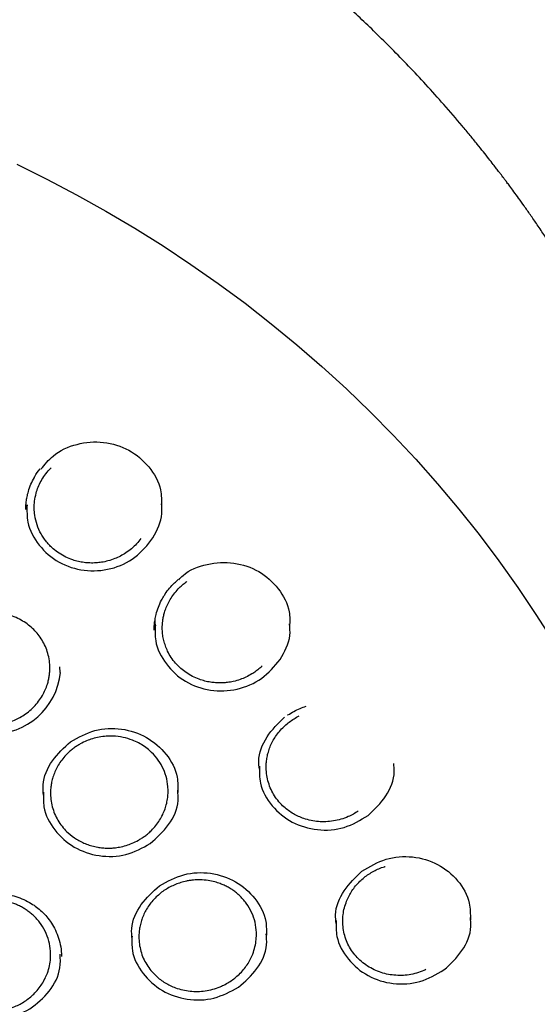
# Model space of a CAD drawing. Header units: millimetres. Extents: x 8 to 1577, y 12 to 2536.
# Tile 46 of 52: x 785 to 798, y 2140 to 2165. Entities that reach past the tile are written whole.
import ezdxf

# ---------------------------------------------------------------- set-up
doc = ezdxf.new("R2010")
doc.units = ezdxf.units.MM

msp = doc.modelspace()

# ---------------------------------------------------------------- linework, layer by layer
at = {"color": 7, "linetype": 'Continuous', "lineweight": 30}
for p, q in [((785.596, 2153.304), (785.637, 2153.343)), ((785.029, 2152.333), (785.025, 2152.395)), ((788.28, 2149.291), (788.274, 2149.494)), ((785.873, 2148.165), (785.857, 2148.303))]:
    msp.add_line(p, q, dxfattribs=at)
at = {"color": 7, "linetype": 'Continuous', "lineweight": 30, "flags": 128}
msp.add_lwpolyline([(784.768, 2161.032), (785.532, 2160.655), (786.285, 2160.26), (787.027, 2159.846), (787.757, 2159.414), (788.475, 2158.964), (789.179, 2158.496), (789.871, 2158.012), (790.549, 2157.51), (791.213, 2156.992), (791.862, 2156.458), (792.495, 2155.909), (793.114, 2155.344), (793.716, 2154.764), (794.302, 2154.169), (794.871, 2153.56), (795.423, 2152.937), (795.957, 2152.301), (796.474, 2151.653), (796.972, 2150.991), (797.452, 2150.318), (797.912, 2149.633), (798.354, 2148.937)], dxfattribs=at)
at = {"color": 7, "linetype": 'Continuous', "lineweight": 30}
msp.add_arc((784.159, 2148.327), 1.722, 182.4223, 354.5833, dxfattribs=at)
for points, knots in [([(802.175, 2150.439), (802.162, 2150.485), (802.133, 2150.586), (802.084, 2150.752), (802.027, 2150.944), (801.961, 2151.163), (801.887, 2151.403), (801.803, 2151.666), (801.7, 2151.979), (801.574, 2152.348), (801.42, 2152.775), (801.244, 2153.246), (801.04, 2153.759), (800.807, 2154.316), (800.545, 2154.906), (800.253, 2155.527), (799.972, 2156.091), (799.71, 2156.591), (799.476, 2157.021), (799.236, 2157.447), (798.996, 2157.855), (798.766, 2158.236), (798.546, 2158.588), (798.337, 2158.912), (798.139, 2159.213), (797.952, 2159.49), (797.778, 2159.742), (797.621, 2159.966), (797.481, 2160.161), (797.359, 2160.328), (797.26, 2160.462), (797.183, 2160.566), (797.126, 2160.643), (797.079, 2160.705), (797.033, 2160.765), (796.98, 2160.835), (796.912, 2160.924), (796.824, 2161.039), (796.713, 2161.181), (796.578, 2161.352), (796.421, 2161.548), (796.241, 2161.769), (795.961, 2162.105), (795.591, 2162.537), (795.138, 2163.041), (794.698, 2163.512), (794.272, 2163.95), (793.862, 2164.356), (793.463, 2164.738), (793.059, 2165.112), (792.624, 2165.501), (792.145, 2165.914), (791.617, 2166.35), (791.052, 2166.797), (790.449, 2167.252), (789.809, 2167.714), (789.123, 2168.182), (788.392, 2168.656), (787.671, 2169.096), (786.97, 2169.502), (786.294, 2169.872), (785.604, 2170.231), (784.917, 2170.568), (784.251, 2170.876), (783.612, 2171.157), (783, 2171.411), (782.416, 2171.64), (781.861, 2171.847), (781.34, 2172.031), (780.852, 2172.196), (780.399, 2172.341), (779.976, 2172.471), (779.596, 2172.582), (779.257, 2172.678), (778.96, 2172.758), (778.699, 2172.827), (778.489, 2172.881), (778.328, 2172.921), (778.201, 2172.952), (778.08, 2172.981), (777.937, 2173.015), (777.758, 2173.057), (777.532, 2173.109), (777.264, 2173.168), (776.954, 2173.233), (776.602, 2173.304), (776.208, 2173.379), (775.771, 2173.456), (775.291, 2173.535), (774.769, 2173.613), (774.203, 2173.689), (773.594, 2173.76), (772.903, 2173.828), (772.149, 2173.887), (771.353, 2173.931), (770.574, 2173.957), (769.745, 2173.966), (768.872, 2173.955), (767.959, 2173.918), (767.083, 2173.861), (766.244, 2173.786), (765.53, 2173.706), (764.934, 2173.627), (764.446, 2173.556), (763.976, 2173.481), (763.521, 2173.402), (763.084, 2173.321), (762.695, 2173.243), (762.362, 2173.174), (762.093, 2173.115), (761.867, 2173.063), (761.691, 2173.023), (761.561, 2172.992), (761.472, 2172.97), (761.401, 2172.953), (761.324, 2172.934), (761.22, 2172.909), (761.079, 2172.873), (760.911, 2172.83), (760.721, 2172.781), (760.509, 2172.724), (760.24, 2172.65), (759.906, 2172.555), (759.502, 2172.435), (759.057, 2172.296), (758.574, 2172.139), (758.066, 2171.965), (757.548, 2171.778), (756.886, 2171.527), (756.085, 2171.202), (755.149, 2170.789), (754.2, 2170.337), (753.239, 2169.841), (752.269, 2169.3), (751.312, 2168.725), (750.372, 2168.117), (749.484, 2167.499), (748.654, 2166.883), (747.889, 2166.278), (747.159, 2165.666), (746.466, 2165.049), (745.808, 2164.43), (745.185, 2163.809), (744.639, 2163.236), (744.166, 2162.716), (743.766, 2162.258), (743.398, 2161.819), (743.127, 2161.486), (742.943, 2161.254), (742.838, 2161.12), (742.746, 2161.003), (742.676, 2160.911), (742.628, 2160.848), (742.591, 2160.8), (742.553, 2160.75), (742.504, 2160.685), (742.436, 2160.595), (742.348, 2160.476), (742.237, 2160.326), (742.109, 2160.149), (741.963, 2159.946), (741.805, 2159.72), (741.559, 2159.364), (741.233, 2158.874), (740.848, 2158.265), (740.477, 2157.647), (740.121, 2157.023), (739.77, 2156.371), (739.465, 2155.772), (739.206, 2155.234), (738.989, 2154.762), (738.776, 2154.278), (738.572, 2153.792), (738.382, 2153.316), (738.211, 2152.867), (738.06, 2152.449), (737.926, 2152.064), (737.808, 2151.711), (737.706, 2151.392), (737.617, 2151.106), (737.542, 2150.853), (737.478, 2150.636), (737.441, 2150.501), (737.423, 2150.439)], [0, 0, 0, 0, 0.001644, 0.003567, 0.005926, 0.008642, 0.011704, 0.015019, 0.018579, 0.023611, 0.029063, 0.034936, 0.041694, 0.048934, 0.056656, 0.06486, 0.073546, 0.07922, 0.085081, 0.091045, 0.096702, 0.101999, 0.106935, 0.111512, 0.115728, 0.119759, 0.123395, 0.126635, 0.12948, 0.131931, 0.133986, 0.13539, 0.136523, 0.137384, 0.138168, 0.139194, 0.140505, 0.142143, 0.144321, 0.146894, 0.149861, 0.153223, 0.156966, 0.165341, 0.17331, 0.180874, 0.188033, 0.194788, 0.201137, 0.207384, 0.214068, 0.221552, 0.229529, 0.237999, 0.246702, 0.255871, 0.265506, 0.275605, 0.28617, 0.294797, 0.303711, 0.312856, 0.321711, 0.330153, 0.33818, 0.345793, 0.352992, 0.359777, 0.366147, 0.372001, 0.377456, 0.382511, 0.387167, 0.391045, 0.394595, 0.397716, 0.400318, 0.401997, 0.403407, 0.404797, 0.406269, 0.408439, 0.411091, 0.414224, 0.417838, 0.421934, 0.426512, 0.43157, 0.437111, 0.443132, 0.449635, 0.45662, 0.464085, 0.473353, 0.48246, 0.491324, 0.499945, 0.510755, 0.521155, 0.531147, 0.540731, 0.549906, 0.555693, 0.561304, 0.56674, 0.572001, 0.577087, 0.581955, 0.585584, 0.588725, 0.591376, 0.593539, 0.594895, 0.595949, 0.596701, 0.597372, 0.598676, 0.600383, 0.602357, 0.6046, 0.60711, 0.609889, 0.614191, 0.61901, 0.624346, 0.630198, 0.636467, 0.64279, 0.649134, 0.660817, 0.672571, 0.684395, 0.697141, 0.709968, 0.722876, 0.735865, 0.748901, 0.760534, 0.7719, 0.782999, 0.79383, 0.804396, 0.814693, 0.824724, 0.832252, 0.839416, 0.846155, 0.852469, 0.85459, 0.856659, 0.858496, 0.859866, 0.860768, 0.861303, 0.862016, 0.86298, 0.864193, 0.866024, 0.868232, 0.870816, 0.873777, 0.877111, 0.880623, 0.889162, 0.898067, 0.906326, 0.914876, 0.923718, 0.932851, 0.938938, 0.945148, 0.95148, 0.957927, 0.964124, 0.969879, 0.97519, 0.980058, 0.984485, 0.988469, 0.992012, 0.995113, 0.997776, 1, 1, 1, 1]), ([(785.383, 2153.308), (785.479, 2153.427), (785.713, 2153.721), (786.289, 2153.978), (786.973, 2154.031), (787.632, 2153.829), (788.139, 2153.392), (788.437, 2152.87), (788.434, 2152.509), (788.432, 2152.367)], [0, 0, 0, 0, 0.107775, 0.26558, 0.423551, 0.581675, 0.739351, 0.897873, 1, 1, 1, 1]), ([(787.912, 2151.556), (787.877, 2151.511), (787.805, 2151.417), (787.676, 2151.296), (787.537, 2151.192), (787.397, 2151.109), (787.245, 2151.039), (787.086, 2150.986), (786.925, 2150.951), (786.797, 2150.937), (786.699, 2150.933), (786.624, 2150.934), (786.549, 2150.938), (786.45, 2150.949), (786.329, 2150.971), (786.172, 2151.015), (786.007, 2151.082), (785.841, 2151.177), (785.708, 2151.278), (785.604, 2151.377), (785.523, 2151.467), (785.45, 2151.565), (785.363, 2151.705), (785.278, 2151.896), (785.225, 2152.116), (785.209, 2152.321), (785.219, 2152.509), (785.254, 2152.69), (785.31, 2152.859), (785.382, 2153.012), (785.476, 2153.164), (785.556, 2153.257), (785.596, 2153.304)], [0, 0, 0, 0, 0.0360017, 0.0743347, 0.110343, 0.144022, 0.175367, 0.213512, 0.2474951, 0.2773084, 0.2928398, 0.3083308, 0.3237814, 0.3391913, 0.3698792, 0.4004029, 0.4408314, 0.4809639, 0.5207982, 0.5463016, 0.5720751, 0.5981179, 0.6244291, 0.6778032, 0.7322381, 0.7696183, 0.8099023, 0.8530833, 0.8873797, 0.9233003, 0.9608416, 1, 1, 1, 1]), ([(785.216, 2153.102), (785.219, 2153.11), (785.257, 2153.186), (785.311, 2153.255), (785.359, 2153.316)], [0, 0, 0, 0, 0.097857, 1, 1, 1, 1]), ([(785.003, 2152.386), (785.004, 2152.419), (785.009, 2152.493), (785.03, 2152.615), (785.067, 2152.765), (785.124, 2152.932), (785.186, 2153.046), (785.216, 2153.102)], [0, 0, 0, 0, 0.136657, 0.306994, 0.48942, 0.750658, 1, 1, 1, 1]), ([(785.001, 2152.291), (785, 2152.318), (785, 2152.349), (785.002, 2152.383), (785.003, 2152.386)], [0, 0, 0, 0, 0.9094542, 1, 1, 1, 1]), ([(785.03, 2152.405), (785.027, 2152.258), (785.02, 2151.892), (785.31, 2151.361), (785.815, 2150.921), (786.471, 2150.707), (787.16, 2150.753), (787.8, 2151.041), (788.078, 2151.393), (788.217, 2151.57)], [0, 0, 0, 0, 0.1006791, 0.2504524, 0.4002958, 0.5501851, 0.7000908, 0.8500009, 1, 1, 1, 1]), ([(788.217, 2151.57), (788.324, 2151.771), (788.473, 2152.049), (788.441, 2152.35), (788.432, 2152.432)], [0, 0, 0, 0, 0.725791, 1, 1, 1, 1]), ([(788.876, 2150.512), (788.909, 2150.549), (789.092, 2150.75), (789.592, 2150.932), (790.27, 2150.974), (790.924, 2150.755), (791.415, 2150.308), (791.693, 2149.796), (791.681, 2149.453), (791.676, 2149.329)], [0, 0, 0, 0, 0.038231, 0.210677, 0.383306, 0.556097, 0.728399, 0.901617, 1, 1, 1, 1]), ([(788.503, 2150.11), (788.511, 2150.124), (788.549, 2150.191), (788.636, 2150.299), (788.746, 2150.421), (788.826, 2150.487), (788.859, 2150.515)], [0, 0, 0, 0, 0.091308, 0.433147, 0.764298, 1, 1, 1, 1]), ([(788.86, 2150.28), (788.893, 2150.312), (788.957, 2150.374), (789.029, 2150.433), (789.069, 2150.46), (789.073, 2150.462)], [0, 0, 0, 0, 0.491758, 0.956706, 1, 1, 1, 1]), ([(790.983, 2148.33), (790.963, 2148.31), (790.912, 2148.261), (790.824, 2148.192), (790.706, 2148.114), (790.575, 2148.044), (790.418, 2147.98), (790.262, 2147.935), (790.114, 2147.909), (790.003, 2147.9), (789.921, 2147.897), (789.859, 2147.898), (789.797, 2147.902), (789.736, 2147.907), (789.646, 2147.919), (789.53, 2147.943), (789.375, 2147.991), (789.216, 2148.06), (789.059, 2148.154), (788.916, 2148.265), (788.788, 2148.394), (788.676, 2148.541), (788.592, 2148.689), (788.532, 2148.833), (788.491, 2148.968), (788.464, 2149.109), (788.454, 2149.234), (788.454, 2149.342), (788.46, 2149.434), (788.474, 2149.532), (788.496, 2149.634), (788.53, 2149.749), (788.581, 2149.877), (788.653, 2150.014), (788.745, 2150.152), (788.821, 2150.236), (788.86, 2150.28)], [0, 0, 0, 0, 0.018282, 0.046531, 0.073191, 0.110187, 0.143601, 0.18256, 0.21513, 0.241301, 0.254886, 0.268373, 0.281762, 0.295052, 0.308245, 0.340783, 0.372706, 0.414297, 0.454788, 0.494176, 0.534963, 0.576299, 0.618182, 0.649962, 0.682046, 0.714434, 0.747125, 0.766823, 0.787767, 0.809956, 0.83339, 0.858066, 0.890651, 0.925171, 0.961622, 1, 1, 1, 1]), ([(788.27, 2149.489), (788.278, 2149.537), (788.296, 2149.647), (788.351, 2149.815), (788.42, 2149.977), (788.478, 2150.071), (788.503, 2150.11)], [0, 0, 0, 0, 0.218109, 0.50975, 0.794383, 1, 1, 1, 1]), ([(783.035, 2149.213), (783.079, 2149.255), (783.165, 2149.337), (783.308, 2149.438), (783.451, 2149.518), (783.606, 2149.585), (783.769, 2149.635), (783.936, 2149.666), (784.078, 2149.677), (784.204, 2149.677), (784.32, 2149.668), (784.438, 2149.649), (784.553, 2149.622), (784.687, 2149.58), (784.838, 2149.514), (784.997, 2149.42), (785.137, 2149.311), (785.26, 2149.189), (785.367, 2149.054), (785.459, 2148.902), (785.532, 2148.735), (785.583, 2148.555), (785.605, 2148.4), (785.609, 2148.274), (785.606, 2148.18), (785.595, 2148.079), (785.576, 2147.973), (785.544, 2147.852), (785.494, 2147.718), (785.42, 2147.572), (785.324, 2147.427), (785.205, 2147.289), (785.07, 2147.166), (784.927, 2147.065), (784.784, 2146.985), (784.63, 2146.919), (784.471, 2146.871), (784.31, 2146.841), (784.184, 2146.83), (784.087, 2146.828), (784.012, 2146.83), (783.937, 2146.836), (783.839, 2146.848), (783.717, 2146.873), (783.561, 2146.921), (783.398, 2146.991), (783.234, 2147.09), (783.103, 2147.193), (783, 2147.294), (782.921, 2147.386), (782.85, 2147.486), (782.766, 2147.628), (782.685, 2147.821), (782.638, 2148.042), (782.626, 2148.246), (782.641, 2148.433), (782.68, 2148.612), (782.741, 2148.778), (782.816, 2148.928), (782.913, 2149.077), (782.994, 2149.167), (783.035, 2149.213)], [0, 0, 0, 0, 0.01991, 0.038665, 0.056267, 0.072717, 0.092857, 0.110957, 0.127021, 0.138424, 0.151392, 0.164207, 0.176871, 0.189384, 0.209894, 0.229989, 0.249669, 0.26813, 0.287201, 0.306887, 0.327187, 0.348105, 0.369642, 0.379541, 0.390139, 0.401433, 0.413427, 0.426119, 0.442967, 0.460909, 0.479947, 0.500084, 0.520263, 0.53915, 0.556741, 0.573035, 0.592732, 0.610116, 0.625182, 0.633257, 0.641309, 0.64934, 0.657347, 0.673288, 0.689138, 0.710122, 0.73094, 0.751592, 0.764898, 0.778335, 0.791905, 0.805607, 0.833377, 0.861668, 0.881073, 0.90194, 0.924267, 0.941975, 0.960501, 0.979843, 1, 1, 1, 1]), ([(788.248, 2149.237), (788.249, 2149.304), (788.25, 2149.388), (788.267, 2149.472), (788.27, 2149.489)], [0, 0, 0, 0, 0.791428, 1, 1, 1, 1]), ([(788.28, 2149.364), (788.273, 2149.23), (788.257, 2148.878), (788.528, 2148.352), (789.018, 2147.902), (789.667, 2147.673), (790.355, 2147.702), (791.003, 2147.973), (791.292, 2148.317), (791.436, 2148.49)], [0, 0, 0, 0, 0.093124, 0.244155, 0.395257, 0.546406, 0.697571, 0.848742, 1, 1, 1, 1]), ([(791.436, 2148.49), (791.548, 2148.688), (791.711, 2148.977), (791.685, 2149.294), (791.677, 2149.393)], [0, 0, 0, 0, 0.687988, 1, 1, 1, 1]), ([(791.628, 2147.081), (791.63, 2147.083), (791.679, 2147.119), (791.784, 2147.178), (791.937, 2147.255), (792.044, 2147.29), (792.096, 2147.307)], [0, 0, 0, 0, 0.01404, 0.353609, 0.68759, 1, 1, 1, 1]), ([(790.911, 2145.717), (790.903, 2145.782), (790.869, 2146.061), (791.073, 2146.56), (791.389, 2146.875), (791.548, 2147.033)], [0, 0, 0, 0, 0.1322792, 0.5648238, 1, 1, 1, 1]), ([(791.503, 2146.764), (791.539, 2146.797), (791.609, 2146.864), (791.726, 2146.951), (791.831, 2147.018), (791.899, 2147.05), (791.922, 2147.061)], [0, 0, 0, 0, 0.284079, 0.567102, 0.84907, 1, 1, 1, 1]), ([(786.132, 2146.408), (786.332, 2146.519), (786.73, 2146.739), (787.431, 2146.769), (788.078, 2146.551), (788.58, 2146.115), (788.857, 2145.598), (788.849, 2145.25), (788.846, 2145.119)], [0, 0, 0, 0, 0.179329, 0.357371, 0.535625, 0.714045, 0.89197, 1, 1, 1, 1]), ([(793.413, 2144.652), (793.373, 2144.626), (793.292, 2144.574), (793.147, 2144.503), (792.979, 2144.441), (792.787, 2144.398), (792.595, 2144.378), (792.404, 2144.383), (792.217, 2144.41), (792.048, 2144.456), (791.899, 2144.516), (791.77, 2144.583), (791.647, 2144.663), (791.523, 2144.764), (791.403, 2144.888), (791.293, 2145.037), (791.204, 2145.2), (791.137, 2145.374), (791.096, 2145.557), (791.082, 2145.721), (791.086, 2145.865), (791.1, 2145.989), (791.128, 2146.117), (791.169, 2146.249), (791.226, 2146.381), (791.301, 2146.514), (791.392, 2146.644), (791.466, 2146.723), (791.503, 2146.764)], [0, 0, 0, 0, 0.0328558, 0.0661643, 0.1106438, 0.1552172, 0.1998845, 0.2425887, 0.2859894, 0.3300851, 0.3636225, 0.3975495, 0.4318652, 0.4665687, 0.5104231, 0.5545217, 0.5988622, 0.6434417, 0.6882574, 0.7333067, 0.7615825, 0.7913088, 0.8224835, 0.8551045, 0.8891693, 0.9246755, 0.96162, 1, 1, 1, 1]), ([(786.048, 2146.105), (786.075, 2146.13), (786.127, 2146.18), (786.211, 2146.247), (786.294, 2146.304), (786.402, 2146.369), (786.531, 2146.432), (786.692, 2146.489), (786.858, 2146.53), (787.034, 2146.552), (787.237, 2146.554), (787.462, 2146.526), (787.677, 2146.461), (787.855, 2146.38), (788.002, 2146.291), (788.162, 2146.166), (788.321, 2145.997), (788.462, 2145.776), (788.558, 2145.531), (788.597, 2145.314), (788.603, 2145.134), (788.593, 2144.993), (788.568, 2144.849), (788.525, 2144.704), (788.466, 2144.56), (788.388, 2144.419), (788.292, 2144.284), (788.193, 2144.173), (788.098, 2144.086), (788.015, 2144.02), (787.932, 2143.963), (787.826, 2143.898), (787.697, 2143.836), (787.537, 2143.778), (787.383, 2143.74), (787.245, 2143.721), (787.143, 2143.714), (787.067, 2143.714), (787.004, 2143.716), (786.942, 2143.72), (786.881, 2143.727), (786.791, 2143.741), (786.675, 2143.767), (786.492, 2143.827), (786.283, 2143.93), (786.089, 2144.077), (785.942, 2144.229), (785.833, 2144.378), (785.744, 2144.541), (785.678, 2144.716), (785.636, 2144.9), (785.622, 2145.064), (785.626, 2145.205), (785.64, 2145.325), (785.667, 2145.451), (785.708, 2145.581), (785.764, 2145.715), (785.839, 2145.849), (785.932, 2145.982), (786.009, 2146.063), (786.048, 2146.105)], [0, 0, 0, 0, 0.012074, 0.023579, 0.034517, 0.044889, 0.063923, 0.080699, 0.099598, 0.118668, 0.137374, 0.164736, 0.191287, 0.209689, 0.2286, 0.247635, 0.276401, 0.305454, 0.334799, 0.364442, 0.379549, 0.395452, 0.411792, 0.42857, 0.445786, 0.463443, 0.48154, 0.50008, 0.512041, 0.523452, 0.534311, 0.544619, 0.563568, 0.580306, 0.599171, 0.614094, 0.625065, 0.631839, 0.638557, 0.645221, 0.651831, 0.658385, 0.674526, 0.690324, 0.720854, 0.750008, 0.770302, 0.790814, 0.811543, 0.832486, 0.853644, 0.875015, 0.887665, 0.901167, 0.91552, 0.930723, 0.946774, 0.963671, 0.981414, 1, 1, 1, 1]), ([(785.447, 2145.059), (785.439, 2145.145), (785.412, 2145.445), (785.638, 2145.956), (785.967, 2146.257), (786.132, 2146.408)], [0, 0, 0, 0, 0.166206, 0.581821, 1, 1, 1, 1]), ([(790.912, 2145.791), (790.911, 2145.645), (790.91, 2145.283), (791.208, 2144.763), (791.721, 2144.337), (792.377, 2144.142), (793.077, 2144.19), (793.468, 2144.423), (793.664, 2144.539)], [0, 0, 0, 0, 0.117952, 0.294284, 0.47067, 0.647075, 0.823485, 1, 1, 1, 1]), ([(793.664, 2144.539), (793.825, 2144.694), (794.146, 2145.004), (794.353, 2145.507), (794.321, 2145.791), (794.313, 2145.861)], [0, 0, 0, 0, 0.430378, 0.859592, 1, 1, 1, 1]), ([(785.447, 2145.132), (785.443, 2145.006), (785.431, 2144.664), (785.705, 2144.15), (786.201, 2143.705), (786.849, 2143.484), (787.551, 2143.505), (787.95, 2143.722), (788.15, 2143.831)], [0, 0, 0, 0, 0.103887, 0.283034, 0.462235, 0.641454, 0.820678, 1, 1, 1, 1]), ([(788.15, 2143.831), (788.317, 2143.98), (788.651, 2144.277), (788.879, 2144.79), (788.854, 2145.095), (788.846, 2145.184)], [0, 0, 0, 0, 0.4145576, 0.8279877, 1, 1, 1, 1]), ([(793.508, 2143.133), (793.705, 2143.249), (794.097, 2143.48), (794.796, 2143.532), (795.447, 2143.336), (795.961, 2142.918), (796.254, 2142.401), (796.253, 2142.042), (796.252, 2141.898)], [0, 0, 0, 0, 0.177477, 0.353697, 0.530103, 0.706675, 0.882748, 1, 1, 1, 1]), ([(793.456, 2142.874), (793.491, 2142.907), (793.562, 2142.973), (793.68, 2143.058), (793.806, 2143.133), (793.938, 2143.195), (794.037, 2143.234), (794.092, 2143.249), (794.1, 2143.251)], [0, 0, 0, 0, 0.193771, 0.387448, 0.581028, 0.77451, 0.967892, 1, 1, 1, 1]), ([(788.384, 2142.763), (788.585, 2142.873), (788.984, 2143.09), (789.685, 2143.118), (790.33, 2142.899), (790.828, 2142.463), (791.101, 2141.951), (791.09, 2141.609), (791.087, 2141.482)], [0, 0, 0, 0, 0.179927, 0.358569, 0.537426, 0.71644, 0.894957, 1, 1, 1, 1]), ([(792.854, 2141.807), (792.846, 2141.88), (792.814, 2142.165), (793.026, 2142.667), (793.347, 2142.977), (793.508, 2143.133)], [0, 0, 0, 0, 0.14526, 0.571324, 1, 1, 1, 1]), ([(787.69, 2141.411), (787.682, 2141.501), (787.656, 2141.803), (787.887, 2142.315), (788.218, 2142.614), (788.384, 2142.763)], [0, 0, 0, 0, 0.172644, 0.585043, 1, 1, 1, 1]), ([(788.3, 2142.477), (788.336, 2142.51), (788.407, 2142.575), (788.526, 2142.659), (788.651, 2142.733), (788.784, 2142.795), (788.922, 2142.844), (789.047, 2142.876), (789.155, 2142.895), (789.245, 2142.906), (789.332, 2142.911), (789.456, 2142.911), (789.608, 2142.898), (789.775, 2142.863), (789.908, 2142.821), (790.021, 2142.774), (790.122, 2142.723), (790.22, 2142.664), (790.312, 2142.597), (790.44, 2142.489), (790.587, 2142.324), (790.724, 2142.09), (790.81, 2141.839), (790.841, 2141.605), (790.835, 2141.397), (790.804, 2141.213), (790.751, 2141.044), (790.683, 2140.893), (790.605, 2140.761), (790.51, 2140.634), (790.405, 2140.521), (790.291, 2140.421), (790.174, 2140.337), (790.048, 2140.263), (789.902, 2140.194), (789.732, 2140.137), (789.541, 2140.097), (789.348, 2140.081), (789.157, 2140.089), (788.969, 2140.12), (788.801, 2140.17), (788.653, 2140.232), (788.526, 2140.302), (788.405, 2140.384), (788.283, 2140.486), (788.164, 2140.613), (788.056, 2140.765), (787.97, 2140.929), (787.908, 2141.103), (787.87, 2141.285), (787.859, 2141.449), (787.866, 2141.593), (787.884, 2141.718), (787.914, 2141.847), (787.959, 2141.977), (788.02, 2142.108), (788.096, 2142.237), (788.189, 2142.362), (788.263, 2142.438), (788.3, 2142.477)], [0, 0, 0, 0, 0.015676, 0.031345, 0.047009, 0.062665, 0.078316, 0.093959, 0.103792, 0.113599, 0.122956, 0.131865, 0.153413, 0.171782, 0.186975, 0.198769, 0.211442, 0.224038, 0.236556, 0.248997, 0.279725, 0.309982, 0.339775, 0.369109, 0.389222, 0.41012, 0.43165, 0.448221, 0.46515, 0.482439, 0.500088, 0.515685, 0.531289, 0.5469, 0.562518, 0.583347, 0.604188, 0.625043, 0.645166, 0.665571, 0.686257, 0.701961, 0.717823, 0.733842, 0.750018, 0.770775, 0.791565, 0.812385, 0.833235, 0.854114, 0.875019, 0.88865, 0.902852, 0.917624, 0.932965, 0.948875, 0.965351, 0.982393, 1, 1, 1, 1]), ([(795.126, 2140.638), (795.11, 2140.629), (795.035, 2140.593), (794.893, 2140.546), (794.702, 2140.504), (794.509, 2140.487), (794.318, 2140.493), (794.13, 2140.523), (793.946, 2140.576), (793.77, 2140.653), (793.605, 2140.752), (793.455, 2140.872), (793.325, 2141.01), (793.217, 2141.161), (793.13, 2141.325), (793.068, 2141.499), (793.03, 2141.68), (793.018, 2141.857), (793.028, 2142.032), (793.061, 2142.204), (793.113, 2142.363), (793.179, 2142.507), (793.255, 2142.635), (793.346, 2142.76), (793.419, 2142.836), (793.456, 2142.874)], [0, 0, 0, 0, 0.013363, 0.060342, 0.107355, 0.154403, 0.200015, 0.246173, 0.292874, 0.340118, 0.387903, 0.436226, 0.483421, 0.530538, 0.577572, 0.624521, 0.671383, 0.718154, 0.760177, 0.804184, 0.850169, 0.885966, 0.922871, 0.960883, 1, 1, 1, 1]), ([(783.293, 2142.333), (783.294, 2142.334), (783.356, 2142.374), (783.491, 2142.433), (783.694, 2142.507), (783.903, 2142.554), (784.116, 2142.577), (784.33, 2142.574), (784.543, 2142.545), (784.751, 2142.492), (784.951, 2142.415), (785.126, 2142.323), (785.278, 2142.22), (785.411, 2142.107), (785.536, 2141.977), (785.606, 2141.877), (785.64, 2141.828)], [0, 0, 0, 0, 0.0018265, 0.0837443, 0.1642108, 0.2434591, 0.3228534, 0.402697, 0.4829911, 0.5637484, 0.6448995, 0.7263439, 0.7890575, 0.8563862, 0.928443, 1, 1, 1, 1]), ([(783.076, 2141.965), (783.112, 2141.998), (783.183, 2142.064), (783.301, 2142.15), (783.426, 2142.224), (783.536, 2142.276), (783.626, 2142.311), (783.698, 2142.335), (783.779, 2142.358), (783.896, 2142.384), (784.041, 2142.403), (784.221, 2142.407), (784.395, 2142.391), (784.558, 2142.357), (784.685, 2142.316), (784.793, 2142.273), (784.889, 2142.226), (784.985, 2142.169), (785.076, 2142.106), (785.204, 2142.002), (785.354, 2141.843), (785.497, 2141.614), (785.591, 2141.365), (785.629, 2141.132), (785.629, 2140.921), (785.603, 2140.735), (785.554, 2140.563), (785.487, 2140.408), (785.41, 2140.271), (785.315, 2140.14), (785.21, 2140.024), (785.096, 2139.923), (784.98, 2139.838), (784.855, 2139.763), (784.709, 2139.693), (784.54, 2139.634), (784.349, 2139.593), (784.157, 2139.577), (783.967, 2139.583), (783.78, 2139.612), (783.611, 2139.66), (783.462, 2139.721), (783.333, 2139.79), (783.209, 2139.871), (783.085, 2139.974), (782.964, 2140.099), (782.855, 2140.249), (782.766, 2140.412), (782.701, 2140.586), (782.66, 2140.768), (782.647, 2140.932), (782.652, 2141.076), (782.667, 2141.2), (782.696, 2141.328), (782.739, 2141.459), (782.797, 2141.591), (782.873, 2141.721), (782.964, 2141.848), (783.039, 2141.926), (783.076, 2141.965)], [0, 0, 0, 0, 0.015851, 0.0316, 0.047246, 0.06279, 0.070526, 0.078237, 0.087204, 0.097432, 0.11663, 0.134165, 0.154953, 0.172795, 0.187692, 0.198234, 0.210445, 0.222628, 0.234782, 0.246908, 0.277064, 0.307053, 0.336879, 0.366549, 0.386745, 0.407902, 0.429786, 0.446683, 0.463993, 0.481715, 0.49985, 0.51545, 0.531059, 0.546676, 0.562301, 0.583141, 0.603996, 0.624867, 0.644675, 0.664891, 0.685515, 0.701255, 0.717224, 0.733421, 0.749847, 0.770425, 0.791103, 0.811878, 0.832751, 0.853719, 0.874781, 0.88822, 0.902294, 0.917, 0.93234, 0.948311, 0.964912, 0.982142, 1, 1, 1, 1]), ([(785.64, 2141.828), (785.643, 2141.824), (785.687, 2141.765), (785.754, 2141.635), (785.836, 2141.434), (785.891, 2141.21), (785.898, 2141.054), (785.902, 2140.973)], [0, 0, 0, 0, 0.014623, 0.240316, 0.479563, 0.732592, 1, 1, 1, 1]), ([(792.854, 2141.881), (792.852, 2141.744), (792.846, 2141.391), (793.135, 2140.877), (793.641, 2140.448), (794.293, 2140.248), (794.993, 2140.288), (795.388, 2140.516), (795.585, 2140.629)], [0, 0, 0, 0, 0.112525, 0.289941, 0.467413, 0.644904, 0.8224, 1, 1, 1, 1]), ([(795.585, 2140.629), (795.748, 2140.782), (796.074, 2141.088), (796.289, 2141.594), (796.26, 2141.884), (796.252, 2141.961)], [0, 0, 0, 0, 0.424065, 0.846978, 1, 1, 1, 1]), ([(787.689, 2141.484), (787.684, 2141.363), (787.67, 2141.026), (787.94, 2140.518), (788.431, 2140.072), (789.078, 2139.851), (789.779, 2139.868), (790.18, 2140.083), (790.381, 2140.19)], [0, 0, 0, 0, 0.100876, 0.280624, 0.460427, 0.640249, 0.820075, 1, 1, 1, 1]), ([(790.381, 2140.19), (790.549, 2140.338), (790.885, 2140.632), (791.118, 2141.147), (791.094, 2141.454), (791.087, 2141.547)], [0, 0, 0, 0, 0.411388, 0.821654, 1, 1, 1, 1]), ([(782.469, 2140.988), (782.462, 2140.89), (782.437, 2140.577), (782.68, 2140.079), (783.149, 2139.611), (783.785, 2139.36), (784.487, 2139.345), (784.897, 2139.542), (785.103, 2139.641)], [0, 0, 0, 0, 0.083383, 0.266532, 0.449693, 0.63294, 0.816218, 1, 1, 1, 1]), ([(785.103, 2139.641), (785.278, 2139.78), (785.627, 2140.059), (785.887, 2140.585), (785.874, 2140.917), (785.869, 2141.033)], [0, 0, 0, 0, 0.3933368, 0.7864716, 1, 1, 1, 1])]:
    msp.add_open_spline(points, degree=3, knots=knots, dxfattribs=at)

doc.saveas('drawing.dxf')
